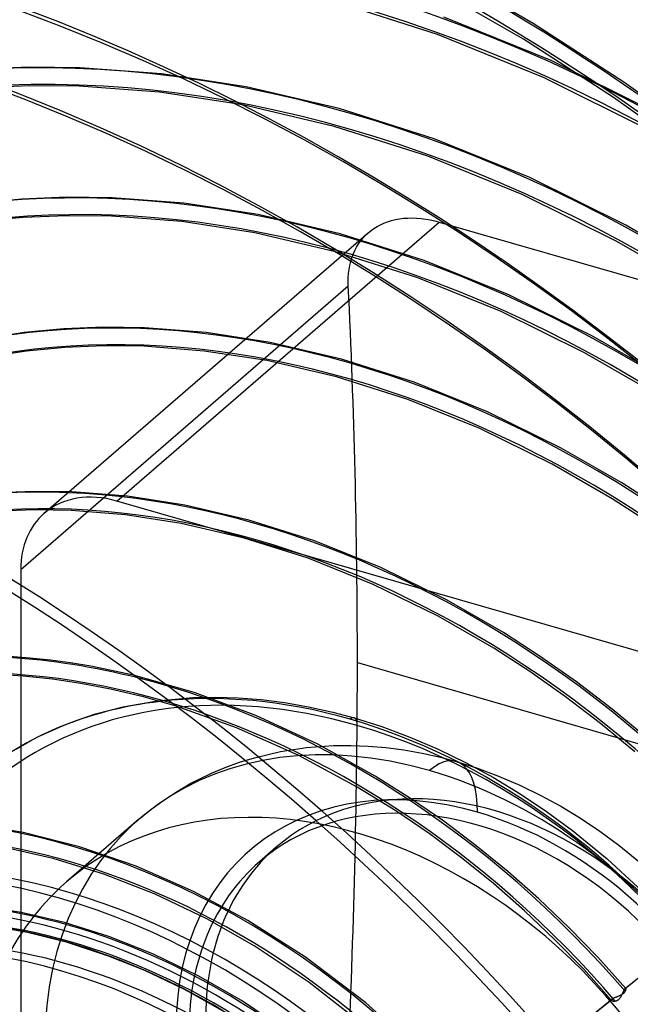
# Model space of a CAD drawing. Header units: millimetres. Extents: x -163 to 160, y -206 to 203.
# Tile 65 of 97: x 9 to 51, y 42 to 110. Entities that reach past the tile are written whole.
import ezdxf

# ---------------------------------------------------------------- set-up
doc = ezdxf.new("R2010")
doc.units = ezdxf.units.MM
doc.layers.add('MAIN-1', color=7, linetype='Continuous')
doc.layers.add('MAIN-2', color=7, linetype='Continuous')

msp = doc.modelspace()

# ---------------------------------------------------------------- linework, layer by layer
at = {"layer": 'MAIN-1'}
for p, q in [((8.904, 70.212), (8.904, 66.17)), ((9.533, 66.119), (8.14, 66.224)), ((10.953, 65.972), (9.533, 66.119)), ((12.323, 65.785), (10.953, 65.972)), ((13.713, 65.556), (12.323, 65.785)), ((9.081, 64.883), (7.329, 64.996)), ((8.904, 64.897), (8.904, 60.072)), ((15.142, 65.276), (13.713, 65.556)), ((16.724, 64.916), (15.142, 65.276)), ((11.08, 64.676), (9.081, 64.883)), ((13.033, 64.385), (11.08, 64.676)), ((15.056, 63.995), (13.033, 64.385)), ((17.324, 63.456), (15.056, 63.995)), ((15.92, 62.771), (18.293, 63.192)), ((19.572, 62.811), (17.324, 63.456)), ((12.78, 61.867), (14.045, 62.285)), ((14.045, 62.285), (15.92, 62.771)), ((11.562, 61.392), (12.78, 61.867)), ((10.317, 60.825), (11.562, 61.392)), ((8.607, 59.899), (9.602, 60.461)), ((9.602, 60.461), (10.317, 60.825)), ((9.082, 54.146), (5.737, 54.709)), ((12.936, 53.169), (9.082, 54.146)), ((11.129, 52.358), (7.786, 53.106)), ((16.819, 51.83), (12.936, 53.169)), ((14.604, 51.295), (11.129, 52.358)), ((20.754, 50.105), (16.819, 51.83)), ((18.122, 49.92), (14.604, 51.295)), ((24.483, 48.115), (20.754, 50.105)), ((21.664, 48.224), (18.122, 49.92)), ((24.921, 46.375), (21.664, 48.224)), ((28.446, 45.588), (24.483, 48.115)), ((28.698, 43.856), (24.921, 46.375)), ((32.588, 42.454), (28.446, 45.588)), ((32.384, 40.969), (28.698, 43.856)), ((36.484, 38.961), (32.588, 42.454))]:
    msp.add_line(p, q, dxfattribs=at)
for centre, major_axis, start_param, end_param in [((-0.5, -0.433), (86.414, -99.783), 0.713724, 3.388402), ((-2.5, -2.165), (-83.796, 96.759), -2.427868, -0.857072), ((-27, -23.383), (-83.796, 96.759), -3.141592, -0.857072), ((-27, -23.383), (83.141, -96.003), 0, 2.284521), ((18.724, 16.215), (-36.333, 41.953), -0.819909, -0.634064), ((31.5, 27.28), (26.189, -30.241), 2.670249, 3.141578), ((12.324, 10.673), (-32.176, 37.153), -1.567113, -0.62415), ((12.091, 10.471), (29.931, -34.561), 1.579877, 2.557989), ((11.586, 10.033), (-29.931, 34.561), -1.638234, -0.593216), ((11.586, 10.033), (-26.189, 30.241), -1.625363, -0.510509)]:
    msp.add_ellipse(centre, major_axis=major_axis, ratio=0.75, start_param=start_param, end_param=end_param, dxfattribs=at)
at = {"layer": 'MAIN-2'}
for p, q in [((44.059, 109.684), (36.553, 114.055)), ((43.392, 108.604), (35.943, 112.941)), ((37.512, 108.932), (30.339, 111.224)), ((45.29, 107.14), (37.945, 110.126)), ((50.286, 105.649), (44.059, 109.684)), ((44.768, 105.982), (37.512, 108.932)), ((49.576, 104.596), (43.392, 108.604)), ((52.636, 103.49), (45.29, 107.14)), ((9.479, 106.687), (6.101, 106.547)), ((12.958, 106.652), (9.479, 106.687)), ((18.569, 106.232), (12.958, 106.652)), ((24.383, 105.341), (18.569, 106.232)), ((52.029, 102.374), (44.768, 105.982)), ((56.413, 101.292), (50.286, 105.649)), ((9.499, 105.417), (6.186, 105.28)), ((12.913, 105.383), (9.499, 105.417)), ((18.425, 104.97), (12.913, 105.383)), ((24.143, 104.093), (18.425, 104.97)), ((30.755, 103.847), (24.383, 105.341)), ((55.661, 100.269), (49.576, 104.596)), ((30.417, 102.623), (24.143, 104.093)), ((37.262, 101.772), (30.755, 103.847)), ((36.83, 100.577), (30.417, 102.623)), ((43.837, 99.104), (37.262, 101.772)), ((43.316, 97.946), (36.83, 100.577)), ((50.414, 95.844), (43.837, 99.104)), ((8.978, 97.635), (5.87, 97.338)), ((12.033, 97.759), (8.978, 97.635)), ((15.18, 97.724), (12.033, 97.759)), ((20.105, 97.348), (15.18, 97.724)), ((25.206, 96.564), (20.105, 97.348)), ((49.809, 94.728), (43.316, 97.946)), ((9.064, 96.367), (6.026, 96.078)), ((12.052, 96.49), (9.064, 96.367)), ((15.133, 96.455), (12.052, 96.49)), ((19.96, 96.086), (15.133, 96.455)), ((15.504, 76.902), (37.62, 96.056)), ((24.966, 95.317), (19.96, 96.086)), ((30.833, 95.246), (25.206, 96.564)), ((33.824, 95.982), (34.075, 96.078)), ((34.075, 96.078), (34.337, 96.159)), ((34.337, 96.159), (34.609, 96.226)), ((34.609, 96.226), (34.889, 96.277)), ((34.889, 96.277), (35.178, 96.313)), ((35.178, 96.313), (35.473, 96.334)), ((35.473, 96.334), (35.774, 96.339)), ((35.774, 96.339), (36.078, 96.328)), ((36.078, 96.328), (36.386, 96.302)), ((36.386, 96.302), (36.696, 96.261)), ((36.696, 96.261), (37.006, 96.206)), ((37.006, 96.206), (37.314, 96.137)), ((37.314, 96.137), (37.62, 96.056)), ((37.62, 96.056), (90.413, 80.816)), ((10.515, 76.063), (32.763, 95.33)), ((30.496, 94.022), (24.966, 95.317)), ((32.566, 95.146), (32.747, 95.317)), ((32.747, 95.317), (32.941, 95.475)), ((32.941, 95.475), (33.143, 95.619)), ((33.143, 95.619), (33.357, 95.752)), ((33.357, 95.752), (33.584, 95.874)), ((33.584, 95.874), (33.824, 95.982)), ((55.505, 92.894), (50.414, 95.844)), ((36.579, 93.417), (30.833, 95.246)), ((32.085, 94.556), (32.233, 94.766)), ((32.233, 94.766), (32.394, 94.963)), ((32.394, 94.963), (32.566, 95.146)), ((54.837, 91.814), (49.809, 94.728)), ((36.147, 92.222), (30.496, 94.022)), ((31.718, 93.859), (31.826, 94.102)), ((31.826, 94.102), (31.949, 94.334)), ((31.949, 94.334), (32.085, 94.556)), ((31.479, 93.077), (31.544, 93.346)), ((31.544, 93.346), (31.624, 93.607)), ((31.624, 93.607), (31.718, 93.859)), ((42.385, 91.068), (36.579, 93.417)), ((31.395, 92.523), (31.43, 92.803)), ((31.43, 92.803), (31.479, 93.077)), ((31.368, 91.955), (31.374, 92.24)), ((31.376, 91.669), (31.368, 91.955)), ((31.374, 92.24), (31.395, 92.523)), ((41.865, 89.909), (36.147, 92.222)), ((8.904, 72.208), (31.376, 91.669)), ((48.193, 88.198), (42.385, 91.068)), ((47.589, 87.081), (41.865, 89.909)), ((11.856, 88.722), (9.14, 88.463)), ((14.58, 88.832), (11.856, 88.722)), ((17.387, 88.795), (14.58, 88.832)), ((21.634, 88.465), (17.387, 88.795)), ((9.14, 88.463), (6.52, 88.065)), ((26.029, 87.787), (21.634, 88.465)), ((52.825, 85.518), (48.193, 88.198)), ((9.296, 87.203), (6.747, 86.815)), ((11.941, 87.455), (9.296, 87.203)), ((14.606, 87.562), (11.941, 87.455)), ((17.357, 87.526), (14.606, 87.562)), ((21.498, 87.202), (17.357, 87.526)), ((25.789, 86.54), (21.498, 87.202)), ((30.915, 86.644), (26.029, 87.787)), ((30.573, 85.421), (25.789, 86.54)), ((35.902, 85.06), (30.915, 86.644)), ((52.157, 84.438), (47.589, 87.081)), ((35.463, 83.868), (30.573, 85.421)), ((40.943, 83.026), (35.902, 85.06)), ((40.41, 81.874), (35.463, 83.868)), ((45.986, 80.544), (40.943, 83.026)), ((45.365, 79.436), (40.41, 81.874)), ((50.145, 78.142), (45.986, 80.544)), ((49.478, 77.062), (45.365, 79.436)), ((52.977, 76.312), (50.145, 78.142)), ((9.816, 77.567), (7.3, 77.466)), ((12.41, 77.529), (9.816, 77.567)), ((16.22, 77.227), (12.41, 77.529)), ((20.156, 76.618), (16.22, 77.227)), ((52.258, 75.266), (49.478, 77.062)), ((68.296, 61.662), (15.504, 76.902)), ((24.565, 75.588), (20.156, 76.618)), ((9.842, 76.297), (7.385, 76.199)), ((12.378, 76.26), (9.842, 76.297)), ((16.083, 75.965), (12.378, 76.26)), ((19.916, 75.371), (16.083, 75.965)), ((24.224, 74.365), (19.916, 75.371)), ((29.065, 74.161), (24.565, 75.588)), ((28.626, 72.97), (24.224, 74.365)), ((33.613, 72.332), (29.065, 74.161)), ((33.081, 71.178), (28.626, 72.97)), ((38.163, 70.099), (33.613, 72.332)), ((8.904, 72.208), (8.904, 70.212)), ((37.543, 68.991), (33.081, 71.178)), ((42.027, 67.872), (38.163, 70.099)), ((41.36, 66.791), (37.543, 68.991)), ((44.552, 66.241), (42.027, 67.872)), ((43.841, 65.189), (41.36, 66.791)), ((8.904, 66.17), (8.904, 64.897)), ((32.004, 65.817), (97.996, 46.767)), ((47.04, 64.491), (44.552, 66.241)), ((20.864, 63.731), (16.724, 64.916)), ((46.288, 63.467), (43.841, 65.189)), ((49.482, 62.625), (47.04, 64.491)), ((25.034, 62.175), (20.864, 63.731)), ((18.293, 63.192), (20.707, 63.404)), ((20.707, 63.404), (22.278, 63.438)), ((22.278, 63.438), (23.819, 63.393)), ((23.819, 63.393), (25.397, 63.27)), ((25.397, 63.27), (27.009, 63.067)), ((27.009, 63.067), (28.651, 62.781)), ((48.69, 61.632), (46.288, 63.467)), ((23.717, 61.341), (19.572, 62.811)), ((28.651, 62.781), (30.327, 62.408)), ((30.327, 62.408), (31.777, 62.02)), ((51.869, 60.649), (49.482, 62.625)), ((29.28, 60.206), (25.034, 62.175)), ((31.777, 62.02), (33.688, 61.415)), ((51.039, 59.688), (48.69, 61.632)), ((27.943, 59.455), (23.717, 61.341)), ((33.688, 61.415), (35.614, 60.699)), ((33.217, 58.02), (29.28, 60.206)), ((35.614, 60.699), (37.546, 59.871)), ((8.904, 60.072), (8.904, 19.415)), ((24.933, 59.28), (26.727, 59.703)), ((26.727, 59.703), (28.513, 59.975)), ((28.513, 59.975), (30.361, 60.11)), ((30.361, 60.11), (31.544, 60.123)), ((31.544, 60.123), (32.746, 60.078)), ((32.746, 60.078), (33.965, 59.976)), ((33.965, 59.976), (35.199, 59.815)), ((35.199, 59.815), (36.444, 59.593)), ((36.444, 59.593), (37.699, 59.312)), ((37.546, 59.871), (39.476, 58.931)), ((22.941, 58.614), (23.923, 58.969)), ((23.923, 58.969), (24.933, 59.28)), ((31.99, 57.268), (27.943, 59.455)), ((37.699, 59.312), (38.781, 59.021)), ((38.781, 59.021), (40.237, 58.561)), ((39.476, 58.931), (41.334, 57.916)), ((21.063, 57.773), (21.988, 58.215)), ((21.988, 58.215), (22.941, 58.614)), ((40.237, 58.561), (41.693, 58.019)), ((19.634, 56.973), (20.587, 57.523)), ((20.587, 57.523), (21.063, 57.773)), ((35.658, 56.483), (33.217, 58.02)), ((41.334, 57.916), (43.173, 56.799)), ((41.693, 58.019), (43.144, 57.397)), ((18.718, 56.375), (19.634, 56.973)), ((34.646, 55.628), (31.99, 57.268)), ((43.144, 57.397), (44.583, 56.696)), ((43.173, 56.799), (44.987, 55.585)), ((17.838, 55.731), (18.718, 56.375)), ((37.926, 54.917), (35.658, 56.483)), ((44.583, 56.696), (45.96, 55.944)), ((16.996, 55.04), (17.838, 55.731)), ((36.92, 54.075), (34.646, 55.628)), ((44.987, 55.585), (46.767, 54.275)), ((45.96, 55.944), (47.317, 55.121)), ((16.996, 55.04), (12.046, 50.754)), ((40.155, 53.243), (37.926, 54.917)), ((47.317, 55.121), (48.649, 54.229)), ((46.767, 54.275), (49.137, 52.334)), ((48.649, 54.229), (49.95, 53.271)), ((39.156, 52.411), (36.92, 54.075)), ((26.435, 53.134), (25.285, 52.138)), ((42.334, 51.467), (40.155, 53.243)), ((49.95, 53.271), (51.678, 51.855)), ((41.343, 50.642), (39.156, 52.411)), ((49.137, 52.334), (51.267, 50.373)), ((44.457, 49.594), (42.334, 51.467)), ((50.385, 43.443), (59.768, 51.02)), ((50.395, 43.449), (59.788, 51.034)), ((43.474, 48.772), (41.343, 50.642)), ((46.516, 47.628), (44.457, 49.594)), ((8.939, 48.655), (6.382, 49.056)), ((45.54, 46.807), (43.474, 48.772)), ((11.91, 47.963), (8.939, 48.655)), ((9.368, 47.272), (7.184, 47.666)), ((14.942, 47.012), (11.91, 47.963)), ((48.504, 45.577), (46.516, 47.628)), ((12.122, 46.585), (9.368, 47.272)), ((18.005, 45.797), (14.942, 47.012)), ((47.534, 44.755), (45.54, 46.807)), ((14.93, 45.667), (12.122, 46.585)), ((17.423, 44.666), (14.93, 45.667)), ((21.072, 44.318), (18.005, 45.797)), ((50.414, 43.447), (48.504, 45.577)), ((19.922, 43.484), (17.423, 44.666)), ((49.449, 42.621), (47.534, 44.755)), ((24.056, 42.613), (21.072, 44.318)), ((20.435, 43.218), (19.922, 43.484)), ((50.271, 43.252), (50.284, 43.281)), ((50.284, 43.281), (50.298, 43.307)), ((50.298, 43.307), (50.31, 43.332)), ((50.31, 43.332), (50.322, 43.355)), ((50.322, 43.355), (50.334, 43.376)), ((50.334, 43.376), (50.346, 43.394)), ((50.346, 43.394), (50.356, 43.41)), ((50.356, 43.41), (50.367, 43.424)), ((50.367, 43.424), (50.376, 43.435)), ((50.384, 43.271), (50.373, 43.251)), ((50.376, 43.435), (50.385, 43.443)), ((50.393, 43.291), (50.384, 43.271)), ((50.385, 43.443), (50.387, 43.444)), ((50.387, 43.444), (50.389, 43.445)), ((50.389, 43.445), (50.39, 43.447)), ((50.39, 43.447), (50.392, 43.448)), ((50.392, 43.448), (50.393, 43.448)), ((50.393, 43.448), (50.395, 43.449)), ((50.4, 43.31), (50.393, 43.291)), ((50.395, 43.449), (50.399, 43.451)), ((50.399, 43.451), (50.403, 43.451)), ((50.407, 43.328), (50.4, 43.31)), ((50.403, 43.451), (50.406, 43.451)), ((50.406, 43.451), (50.409, 43.45)), ((50.412, 43.345), (50.407, 43.328)), ((50.409, 43.45), (50.412, 43.449)), ((50.412, 43.449), (50.414, 43.446)), ((50.416, 43.362), (50.412, 43.345)), ((50.414, 43.446), (50.418, 43.441)), ((50.419, 43.377), (50.416, 43.362)), ((50.418, 43.441), (50.42, 43.434)), ((50.421, 43.391), (50.419, 43.377)), ((50.42, 43.434), (50.422, 43.426)), ((50.422, 43.404), (50.421, 43.391)), ((50.422, 43.426), (50.423, 43.416)), ((50.423, 43.416), (50.422, 43.404)), ((23.113, 41.702), (20.435, 43.218)), ((27.313, 40.43), (24.056, 42.613)), ((44.94, 39.044), (49.496, 42.723)), ((44.94, 39.045), (49.476, 42.708)), ((49.441, 42.668), (49.438, 42.655)), ((49.438, 42.655), (49.438, 42.643)), ((49.438, 42.643), (49.442, 42.631)), ((49.449, 42.681), (49.441, 42.668)), ((49.442, 42.631), (49.45, 42.62)), ((49.46, 42.695), (49.449, 42.681)), ((49.45, 42.62), (49.46, 42.611)), ((49.476, 42.709), (49.46, 42.695)), ((49.46, 42.611), (49.472, 42.602)), ((49.472, 42.602), (49.487, 42.595)), ((49.479, 42.711), (49.476, 42.709)), ((49.482, 42.713), (49.479, 42.711)), ((49.485, 42.716), (49.482, 42.713)), ((49.489, 42.718), (49.485, 42.716)), ((49.487, 42.595), (49.504, 42.588)), ((49.492, 42.721), (49.489, 42.718)), ((49.496, 42.723), (49.492, 42.721)), ((49.513, 42.734), (49.496, 42.723)), ((49.504, 42.588), (49.523, 42.582)), ((49.531, 42.744), (49.513, 42.734)), ((49.551, 42.755), (49.531, 42.744)), ((49.573, 42.765), (49.551, 42.755)), ((49.596, 42.776), (49.573, 42.765)), ((49.621, 42.787), (49.596, 42.776)), ((49.647, 42.797), (49.621, 42.787)), ((49.674, 42.808), (49.647, 42.797)), ((49.702, 42.819), (49.674, 42.808)), ((49.73, 42.83), (49.702, 42.819)), ((49.76, 42.841), (49.73, 42.83)), ((49.753, 42.586), (49.78, 42.594)), ((49.79, 42.852), (49.76, 42.841)), ((49.78, 42.594), (49.808, 42.605)), ((49.821, 42.864), (49.79, 42.852)), ((49.808, 42.605), (49.836, 42.617)), ((49.852, 42.876), (49.821, 42.864)), ((49.836, 42.617), (49.864, 42.632)), ((49.883, 42.888), (49.852, 42.876)), ((49.864, 42.632), (49.892, 42.65)), ((49.915, 42.901), (49.883, 42.888)), ((49.892, 42.65), (49.919, 42.67)), ((49.946, 42.914), (49.915, 42.901)), ((49.919, 42.67), (49.945, 42.691)), ((49.945, 42.691), (49.97, 42.715)), ((49.978, 42.927), (49.946, 42.914)), ((49.97, 42.715), (49.994, 42.742)), ((50.009, 42.942), (49.978, 42.927)), ((49.994, 42.742), (50.017, 42.77)), ((50.04, 42.956), (50.009, 42.942)), ((50.017, 42.77), (50.039, 42.799)), ((50.039, 42.799), (50.06, 42.829)), ((50.07, 42.972), (50.04, 42.956)), ((50.06, 42.829), (50.08, 42.861)), ((50.1, 42.988), (50.07, 42.972)), ((50.08, 42.861), (50.099, 42.893)), ((50.099, 42.893), (50.117, 42.925)), ((50.129, 43.005), (50.1, 42.988)), ((50.117, 42.925), (50.134, 42.958)), ((50.158, 43.023), (50.129, 43.005)), ((50.134, 42.958), (50.151, 42.992)), ((50.151, 42.992), (50.167, 43.026)), ((50.184, 43.042), (50.158, 43.023)), ((50.167, 43.026), (50.183, 43.06)), ((50.183, 43.06), (50.199, 43.093)), ((50.21, 43.061), (50.184, 43.042)), ((50.199, 43.093), (50.214, 43.127)), ((50.234, 43.081), (50.21, 43.061)), ((50.214, 43.127), (50.229, 43.16)), ((50.229, 43.16), (50.243, 43.192)), ((50.257, 43.101), (50.234, 43.081)), ((50.243, 43.192), (50.257, 43.223)), ((50.257, 43.223), (50.271, 43.252)), ((50.279, 43.122), (50.257, 43.101)), ((50.299, 43.144), (50.279, 43.122)), ((50.317, 43.165), (50.299, 43.144)), ((50.333, 43.187), (50.317, 43.165)), ((50.348, 43.208), (50.333, 43.187)), ((50.362, 43.23), (50.348, 43.208)), ((50.373, 43.251), (50.362, 43.23)), ((49.523, 42.582), (49.544, 42.577)), ((49.544, 42.577), (49.567, 42.573)), ((49.567, 42.573), (49.591, 42.571)), ((49.591, 42.571), (49.617, 42.569)), ((49.617, 42.569), (49.643, 42.57)), ((49.643, 42.57), (49.67, 42.571)), ((49.67, 42.571), (49.698, 42.575)), ((49.698, 42.575), (49.725, 42.579)), ((49.725, 42.579), (49.753, 42.586))]:
    msp.add_line(p, q, dxfattribs=at)
for centre, major_axis, ratio, start_param, end_param in [((18.724, 16.215), (-91.871, 106.083), 0.75, -1.616769, -0.097375), ((18.724, 16.215), (91.039, -105.123), 0.75, 1.524932, 3.04411), ((25.124, 21.758), (-87.714, 101.283), 0.75, -1.615204, -0.09894), ((31.524, 27.3), (-83.557, 96.483), 0.75, -1.613836, -0.100308), ((25.124, 21.758), (86.882, -100.323), 0.75, 1.526155, 3.042887), ((31.524, 27.3), (82.725, -95.523), 0.75, 1.529278, 3.039764), ((12.324, 10.673), (-91.871, 106.083), 0.75, -1.616769, -0.097375), ((12.324, 10.673), (91.039, -105.123), 0.75, 1.524472, 3.04457), ((5.924, 5.13), (-91.871, 106.083), 0.75, -1.616769, -0.097375), ((5.924, 5.13), (91.039, -105.123), 0.75, 1.524472, 3.04457), ((31.524, 27.3), (-77.072, 88.995), 0.75, -1.610102, -0.104042), ((31.524, 27.3), (76.24, -88.035), 0.75, 1.531844, 3.037198), ((31.524, 27.3), (-70.587, 81.507), 0.75, -1.607127, -0.107017), ((31.524, 27.3), (69.755, -80.546), 0.75, 1.534887, 3.034154), ((0, 0), (-85.76, 99.027), 0.75, -2.427868, 0.713724), ((31.524, 27.3), (-64.102, 74.018), 0.75, -1.60355, -0.110594), ((31.524, 27.3), (63.27, -73.058), 0.75, 1.538555, 3.030487), ((31.524, 27.3), (-57.617, 66.53), 0.75, -1.599167, -0.114977), ((31.524, 27.3), (56.785, -65.57), 0.75, 1.543061, 3.025981), ((-2, -1.732), (-83.141, 96.003), 0.75, -2.427868, -0.857072), ((31.524, 27.3), (-51.132, 59.042), 0.75, -1.59367, -0.120474), ((31.524, 27.3), (50.3, -58.082), 0.75, 1.54873, 3.020312), ((31.524, 27.3), (-44.647, 51.554), 0.75, -1.586575, -0.127569), ((31.524, 27.3), (43.815, -50.594), 0.75, 1.552199, 3.016843), ((-152.996, -94.398), (-102.62, -355.485), 0.433013, 2.158799, 2.241271), ((25.124, 21.758), (-40.49, 46.753), 0.75, -1.582842, -0.131302), ((25.124, 21.758), (39.658, -45.793), 0.75, 1.557635, 3.011406), ((15.504, 70.303), (-4.988, 5.76), 0.75, -0.857072, 0.000079), ((15.504, 70.303), (-4.988, 5.76), 0.75, 0.000079, 0.713724), ((18.724, 16.215), (35.501, -40.993), 0.75, 1.564309, 3.004732), ((32, 27.713), (25.535, -29.485), 0.75, 2.284521, 5.426113), ((-152.996, -94.398), (-102.62, -355.485), 0.433013, 2.076327, 2.158799), ((18.724, 16.215), (-36.333, 41.953), 0.75, -1.575892, -0.819909), ((31.5, 27.28), (26.189, -30.241), 0.75, 2.284521, 2.670249), ((36.95, 32), (19.954, -23.041), 0.75, 2.284521, 3.855317), ((31.5, 61.059), (0.277, 0.961), 0.433013, -0.982794, 0.588003), ((31.5, 27.28), (26.189, -30.241), 0.75, 0.713724, 2.284521), ((32, 27.713), (25.535, -29.485), 0.75, -0.857072, 2.284521), ((36.95, 52.68), (-1.831, -6.341), 0.433013, 2.158799, 3.729595), ((40.25, 34.858), (15.633, -18.052), 0.75, 2.284521, 5.426113), ((12.324, 10.673), (31.344, -36.193), 0.75, 1.578782, 2.990259), ((36.95, 32), (19.954, -23.041), 0.75, 0.713724, 2.284521), ((41.4, 35.853), (14.965, -17.281), 0.75, 0.713724, 3.141578), ((32, 27.713), (-19.954, 23.041), 0.75, -2.427868, -0.000014), ((40.25, 34.858), (-14.965, 17.281), 0.75, -2.427868, -0.000014), ((40.25, 34.858), (15.633, -18.052), 0.75, -0.857072, 2.284521), ((12.324, 10.673), (-28.019, 32.353), 0.75, -1.553331, -0.160813), ((12.091, 10.471), (27.885, -32.199), 0.75, 1.585816, 2.983226), ((41.4, 35.853), (14.965, -17.281), 0.75, 3.141578, 3.855317), ((12.091, 10.471), (-27.321, 31.547), 0.75, -1.553981, -0.160163), ((12.324, 10.673), (27.187, -31.393), 0.75, 1.590995, 2.978047), ((40.25, 34.858), (-14.965, 17.281), 0.75, -0.000014, 0.713724), ((32, 27.713), (-19.954, 23.041), 0.75, -0.000014, 0.713724), ((12.091, 10.471), (26.189, -30.241), 0.75, 1.591444, 2.977597)]:
    msp.add_ellipse(centre, major_axis=major_axis, ratio=ratio, start_param=start_param, end_param=end_param, dxfattribs=at)

doc.saveas('drawing.dxf')
